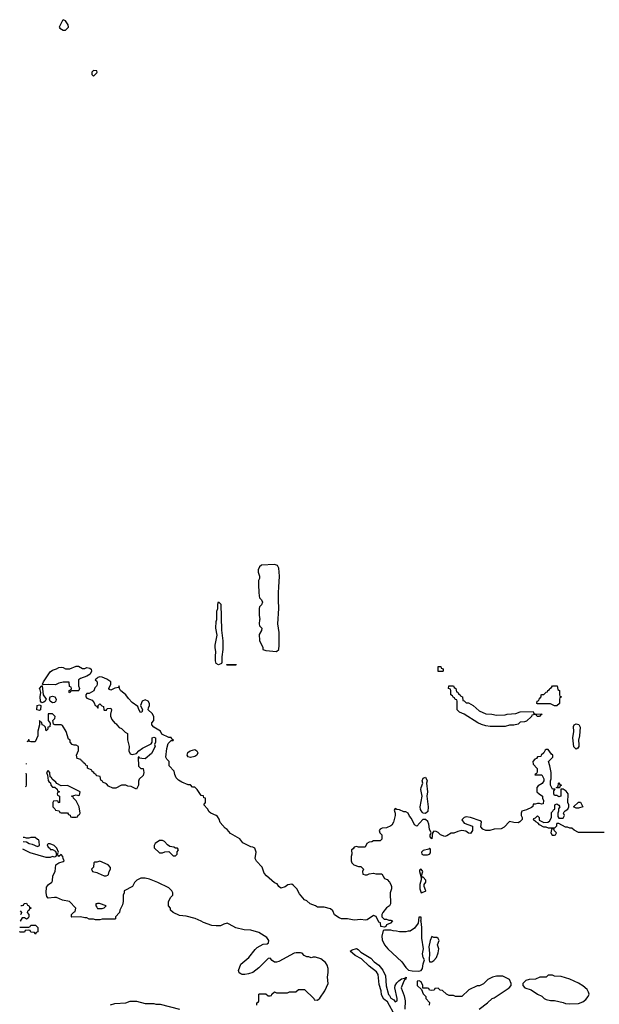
# Model space of a CAD drawing. Header units: inches. Extents: x 2348352 to 2479776, y 460422 to 613655.
# Tile 140 of 256: x 2349286 to 2354664, y 546177 to 555318. Entities that reach past the tile are written whole.
import ezdxf

# ---------------------------------------------------------------- set-up
doc = ezdxf.new("R2010")
doc.units = ezdxf.units.IN
doc.header["$MEASUREMENT"] = 0
for name, color, linetype in [('C3544', 7, 'Continuous'), ('C3545', 7, 'Continuous'), ('C3554', 7, 'Continuous'), ('C3555', 7, 'Continuous')]:
    doc.layers.add(name, color=color, linetype=linetype)

msp = doc.modelspace()

# ---------------------------------------------------------------- linework, layer by layer
at = {"layer": 'C3544', "color": 4, "elevation": 56}
for points in [[(2349890, 549294), (2349910, 549302), (2349937.5, 549297.5), (2349947.5, 549287.5), (2349951, 549270), (2349939.3, 549240.7), (2349910, 549222), (2349850, 549202), (2349832, 549190), (2349832.7, 549132.7), (2349842, 549110), (2349834, 549090), (2349830, 549086), (2349770, 549086), (2349758, 549082), (2349750, 549068), (2349746, 549070), (2349746, 549090), (2349762, 549098), (2349766, 549110), (2349762, 549122), (2349748.4, 549128.4), (2349746, 549166), (2349690, 549168), (2349650, 549158), (2349618, 549142), (2349550, 549147), (2349502, 549142), (2349498, 549150), (2349505.2, 549170), (2349570, 549262.8), (2349590, 549277.3), (2349628, 549290), (2349650, 549302.8), (2349670, 549306.8), (2349690, 549302.8), (2349710, 549291), (2349750, 549291), (2349810, 549316), (2349830, 549314.8), (2349870, 549294.8)], [(2349490, 548975.3), (2349479, 548990), (2349477.2, 549030), (2349482, 549070), (2349476.4, 549096.4), (2349468, 549110), (2349490, 549134), (2349494, 549134), (2349502, 549050), (2349532, 549010), (2349522, 548990), (2349510, 548982)], [(2349470, 548904), (2349446, 548910), (2349448, 548950), (2349470, 548958), (2349482, 548950), (2349478, 548910)], [(2349590, 548975.3), (2349568, 548990), (2349562, 549010), (2349569.4, 549030.6), (2349590, 549038), (2349611.1, 549031.1), (2349624.7, 549010), (2349622, 548990), (2349610, 548978)], [(2349550, 548346), (2349534, 548330), (2349543.6, 548303.6), (2349550, 548254), (2349558, 548238), (2349572.7, 548232.7), (2349574, 548210), (2349590, 548194), (2349612.7, 548192.7), (2349632.7, 548172.7), (2349638, 548158), (2349654, 548150), (2349638, 548142), (2349634, 548130), (2349638, 548118), (2349654, 548110), (2349654, 548050), (2349647.3, 548047.3), (2349642, 548062), (2349630, 548066), (2349598, 548062), (2349594, 548050), (2349594, 548010), (2349612.7, 547992.7), (2349618, 547978), (2349652.7, 547972.7), (2349658, 547958), (2349670, 547954), (2349730, 547954), (2349738, 547938), (2349752.7, 547932.7), (2349758, 547918), (2349770, 547914), (2349810, 547914), (2349822, 547918), (2349828, 547932), (2349842, 547938), (2349846, 547950), (2349838, 548010), (2349810, 548066), (2349786, 548090), (2349782, 548102), (2349766, 548110), (2349810, 548122), (2349830, 548114), (2349842, 548118), (2349846, 548150), (2349730, 548208), (2349670, 548206), (2349630, 548226), (2349620.4, 548240.4), (2349587.3, 548267.3), (2349582, 548282), (2349567.3, 548287.3), (2349566, 548330)]]:
    msp.add_lwpolyline(points, close=True, dxfattribs=at)
for points in [[(2350000, 549135), (2349998, 549130), (2349984, 549116), (2349974, 549086), (2349930, 549062), (2349910, 549062), (2349898, 549050), (2349898, 549030), (2349910, 549018), (2349959, 548999), (2349976.4, 548976.4), (2349986, 548950), (2350000, 548943)], [(2350000, 549202.4), (2349986, 549190), (2350000, 549176)], [(2350000, 548297.6), (2349998, 548298), (2349994, 548310), (2349978, 548318), (2349974, 548330), (2349958, 548338), (2349954, 548350), (2349914, 548370), (2349914, 548390), (2349898, 548398), (2349894, 548410), (2349878, 548418), (2349872, 548432), (2349858, 548438), (2349854, 548450), (2349818, 548458), (2349814, 548490), (2349832.7, 548532.7), (2349831.6, 548571.6), (2349810, 548582), (2349790, 548582), (2349774, 548590), (2349754, 548610), (2349754, 548630), (2349738, 548638), (2349718, 548710), (2349683.6, 548763.6), (2349670, 548772), (2349612.7, 548772.7), (2349598, 548778), (2349594, 548810), (2349612, 548830), (2349614, 548850), (2349590, 548872), (2349550, 548874), (2349548.7, 548810), (2349567.3, 548787.3), (2349566, 548754), (2349546, 548750), (2349546, 548730), (2349530, 548714), (2349524.7, 548750), (2349510, 548764.7), (2349494, 548770), (2349491.6, 548791.6), (2349478, 548798), (2349470, 548812), (2349468.7, 548770), (2349453.6, 548713.6), (2349455.3, 548670), (2349430, 548614), (2349390, 548614), (2349378, 548618), (2349372.7, 548632.7), (2349367.3, 548632.7), (2349362, 548618), (2349352.8, 548614.7)], [(2349345.1, 548412.7), (2349346, 548410), (2349344.9, 548406.7)], [(2349341.7, 548322.2), (2349342, 548322), (2349346, 548310), (2349346, 548210), (2349342, 548198), (2349336.9, 548196.3)], [(2349317.6, 547689.5), (2349350, 547684.7), (2349374, 547670), (2349402.8, 547662.8), (2349450, 547641), (2349468, 547650), (2349467.3, 547687.3), (2349462, 547702), (2349450, 547706), (2349430, 547726)], [(2349430, 547726), (2349390, 547726), (2349370, 547718), (2349350, 547718), (2349330, 547726), (2349319, 547724.6)], [(2350000, 546962), (2349990, 546962), (2349970, 546968), (2349930, 546968), (2349910, 546978), (2349890, 546978), (2349850, 546988), (2349770, 546986), (2349766, 546990), (2349766, 547010), (2349787.3, 547032.7), (2349802, 547038), (2349806, 547070), (2349748, 547130), (2349684.1, 547144.1), (2349627, 547167), (2349610, 547169.5), (2349550, 547162.7), (2349537, 547177), (2349531.6, 547210), (2349534.8, 547265.2), (2349551.9, 547288.1), (2349584, 547310), (2349590, 547322), (2349592, 547370), (2349614, 547410), (2349621.2, 547470), (2349650, 547491.3), (2349690, 547502.8), (2349699, 547510), (2349688, 547530), (2349686, 547550), (2349670, 547566), (2349650, 547548), (2349646, 547550), (2349638, 547570), (2349646, 547590), (2349630, 547626), (2349606, 547650), (2349570, 547666), (2349550, 547666), (2349542, 547658), (2349550, 547634), (2349564.7, 547624.7), (2349570, 547614), (2349590, 547614), (2349618, 547598), (2349626, 547570), (2349622, 547550), (2349610, 547544), (2349590, 547549.2), (2349570, 547539.3), (2349530, 547539), (2349383.2, 547583.2), (2349314.9, 547616.9)], [(2350000, 547497.4), (2349983.6, 547496.4), (2349974, 547490), (2349972, 547450), (2349950.8, 547430), (2349961, 547410), (2350000, 547398.8)], [(2349292, 547014.7), (2349302, 547018), (2349306, 547030), (2349293, 547043)], [(2349295, 547093.5), (2349310, 547094), (2349322, 547098), (2349327.3, 547112.7), (2349350, 547114), (2349358, 547098), (2349370, 547094), (2349378, 547078), (2349392, 547070), (2349378, 547062), (2349370, 547046), (2349358, 547042), (2349354, 547030), (2349371.3, 547011.3), (2349371.1, 546988.9), (2349363.6, 546976.4), (2349350, 546968)], [(2350000, 547110.8), (2349992, 547108), (2349991.3, 547090), (2350000, 547078)], [(2349350, 546968), (2349330, 546978), (2349310, 546978), (2349290, 546948), (2349289.4, 546947.7)], [(2349430, 546828), (2349422, 546842), (2349390, 546846), (2349382, 546862), (2349370, 546866), (2349338, 546862), (2349330, 546846), (2349290, 546846), (2349286, 546850), (2349285.8, 546851.8)], [(2349287.4, 546894), (2349370, 546894), (2349382, 546898), (2349388.4, 546911.6), (2349431.6, 546911.6), (2349454, 546890), (2349454, 546850), (2349438, 546842), (2349430, 546828)]]:
    msp.add_lwpolyline(points, dxfattribs=at)
at = {"layer": 'C3545', "color": 4, "elevation": 64}
msp.add_lwpolyline([(2349690, 555318), (2349682, 555310), (2349652, 555250), (2349659.6, 555239.6), (2349690, 555222), (2349710, 555222), (2349738, 555250), (2349735.3, 555270), (2349710, 555308)], close=True, dxfattribs=at)
msp.add_lwpolyline([(2350000, 554842.3), (2349970, 554846), (2349954, 554830), (2349954, 554810), (2349970, 554794), (2350000, 554824)], dxfattribs=at)
at = {"layer": 'C3554', "color": 4}
for points, elevation in [([(2351505.4, 550000), (2351507.3, 549970), (2351512, 549950), (2351530.9, 549930.9), (2351538, 549910), (2351530, 549886), (2351510, 549866), (2351508.1, 549851.9), (2351507.7, 549790), (2351514, 549750), (2351510, 549746), (2351508.1, 549708.1), (2351512, 549690), (2351531.3, 549670), (2351530, 549646), (2351507.7, 549610), (2351510, 549554), (2351542, 549490), (2351542, 549470), (2351570, 549461), (2351670, 549451), (2351689, 549470), (2351692, 549510), (2351692, 549630), (2351681.2, 549710), (2351691.6, 549850), (2351686.6, 549930), (2351688.1, 550000)], 64), ([(2354710, 547771.3), (2354472.7, 547772.7), (2354430, 547792), (2354410, 547812), (2354390, 547812), (2354370, 547822), (2354350, 547822), (2354290, 547854), (2354270, 547854), (2354266, 547850), (2354266, 547830), (2354247.3, 547812.7), (2354192.7, 547812.7), (2354170, 547822), (2354150, 547822), (2354110, 547842), (2354098, 547858), (2354074, 547870), (2354054, 547890), (2354058, 547902), (2354072.7, 547907.3), (2354090, 547926), (2354106, 547910), (2354107.3, 547887.3), (2354150, 547866), (2354187.3, 547867.3), (2354203.6, 547876.4), (2354222, 547910), (2354222, 547958), (2354234, 547970), (2354238, 547982), (2354252.7, 547987.3), (2354252.7, 548027.3), (2354270, 548038), (2354290, 548026), (2354298, 548010), (2354286, 547990), (2354286, 547970), (2354278, 547950), (2354280.4, 547920.4), (2354290, 547906), (2354330, 547906), (2354342, 547930), (2354332, 547950), (2354338, 547962), (2354346, 547974), (2354371.1, 547988.9), (2354382, 548010), (2354382, 548030), (2354372, 548050), (2354374, 548130), (2354356.9, 548156.9), (2354330, 548174), (2354306, 548174), (2354306, 548110), (2354290, 548102), (2354270, 548114), (2354250, 548114), (2354242, 548130), (2354242, 548158), (2354254, 548174), (2354230, 548174), (2354212, 548210), (2354212, 548250), (2354218, 548270), (2354217.3, 548330), (2354206, 548390), (2354192, 548430), (2354232, 548470), (2354232, 548490), (2354219.6, 548499.6), (2354190, 548542), (2354170, 548542), (2354163.1, 548536.9), (2354148.4, 548511.6), (2354126, 548490), (2354122, 548478), (2354090, 548474), (2354082, 548458), (2354067.3, 548452.7), (2354048, 548430), (2354050, 548406), (2354087.3, 548367.3), (2354087.3, 548332.7), (2354082, 548318), (2354070, 548314), (2354067.3, 548307.3), (2354130, 548306), (2354148, 548270), (2354148, 548250), (2354134.6, 548225.4), (2354096.4, 548203.6), (2354086, 548190), (2354086, 548150), (2354106, 548130), (2354138, 548110), (2354138, 548090), (2354146, 548070), (2354142, 548038), (2354130, 548034), (2354110, 548042), (2354090, 548042), (2354070, 548034), (2354050, 548034), (2354047.3, 548012.7), (2354036.4, 548003.6), (2353990, 547982), (2353946, 547970), (2353938, 547950), (2353938, 547930), (2353948, 547910), (2353947.3, 547892.7), (2353926, 547870), (2353910, 547862), (2353870, 547864.7), (2353830, 547874), (2353780.4, 547819.6), (2353754.6, 547805.4), (2353690, 547802), (2353648.4, 547791.6), (2353610, 547791.3), (2353582, 547802), (2353563.6, 547823.6), (2353572, 547870), (2353559.8, 547879.8), (2353470, 547912), (2353430, 547918), (2353409.1, 547910.9), (2353389, 547890), (2353410, 547858), (2353486, 547830), (2353486, 547790), (2353470, 547762), (2353450, 547764.7), (2353424.7, 547784.7), (2353390, 547791), (2353350, 547782), (2353313.6, 547766.4), (2353290, 547764.7), (2353250, 547741), (2353230, 547736), (2353192, 547750), (2353170, 547771), (2353150, 547781), (2353130, 547784.7), (2353115.3, 547770), (2353110, 547714), (2353094, 547730), (2353094, 547750), (2353102, 547758), (2353104.7, 547770), (2353090, 547802), (2353081.6, 547850), (2353072.3, 547872.3), (2353052.3, 547892.3), (2353026.8, 547893.2), (2352970, 547831.3), (2352950, 547842), (2352922, 547902), (2352903.6, 547923.6), (2352890, 547951.3), (2352870, 547962), (2352850, 547964.7), (2352810, 547981), (2352784.7, 547984.7), (2352770, 547994), (2352762, 547978), (2352769, 547950), (2352768.4, 547928.4), (2352753.2, 547866.8), (2352739, 547841), (2352730, 547832), (2352690, 547814), (2352650, 547812), (2352630, 547802), (2352622, 547790), (2352628.4, 547768.4), (2352646, 547750), (2352646, 547710), (2352630, 547694), (2352570, 547694), (2352554.6, 547685.4), (2352530, 547682), (2352506, 547670), (2352490, 547634), (2352430, 547634), (2352410, 547642), (2352390, 547634), (2352380.4, 547619.6), (2352366, 547610), (2352368, 547570), (2352362, 547550), (2352362, 547510), (2352368, 547490), (2352386, 547470), (2352430, 547455.3), (2352450, 547455.3), (2352470, 547438), (2352475.3, 547430), (2352468, 547410), (2352470, 547386), (2352490, 547378), (2352510, 547378), (2352530, 547388), (2352570, 547395.3), (2352590, 547388), (2352647.3, 547387.3), (2352670, 547346), (2352695.3, 547335.3), (2352718, 547310), (2352728.9, 547288.9), (2352735.3, 547270), (2352735.3, 547250), (2352724, 547210), (2352728, 547110), (2352718, 547090), (2352690, 547072), (2352655.3, 547030), (2352646, 547010), (2352646, 546990), (2352668, 546968), (2352690, 546968), (2352710, 546958), (2352730, 546958), (2352746, 546950), (2352726, 546930), (2352690, 546914), (2352682, 546898), (2352670, 546894), (2352638, 546898), (2352632.7, 546932.7), (2352618, 546938), (2352592.7, 546992.7), (2352570, 547002), (2352510, 546962), (2352490, 546958), (2352450, 546962.8), (2352390, 546958.8), (2352329, 546971), (2352271.6, 546971.6), (2352250, 546978), (2352207.3, 547007.3), (2352190, 547044.7), (2352170, 547062.8), (2352110, 547078.8), (2352050, 547078), (2352030.7, 547090.7), (2351982, 547110), (2351950, 547136), (2351927.5, 547147.5), (2351881.4, 547201.4), (2351856, 547250), (2351823.5, 547283.5), (2351810, 547290.7), (2351772.9, 547287.1), (2351750, 547266.8), (2351710, 547256), (2351691.3, 547270), (2351674.4, 547294.4), (2351650, 547304.7), (2351576, 547370), (2351553.4, 547393.4), (2351534.8, 547450), (2351484.5, 547504.5), (2351471.3, 547530), (2351478.8, 547590), (2351466.4, 547626.4), (2351450, 547636), (2351430, 547638), (2351356.9, 547676.9), (2351330, 547711.3), (2351242, 547762), (2351210, 547798), (2351190.9, 547810.9), (2351144.9, 547864.9), (2351136.4, 547896.4), (2351120.4, 547920.4), (2351110, 547930.7), (2351058, 547950), (2351044.5, 547964.5), (2351030, 547992), (2350994, 548030), (2351011.1, 548048.9), (2351011.3, 548090), (2350994, 548094), (2350990, 548112), (2350970, 548114), (2350932, 548170), (2350910, 548192), (2350890, 548194), (2350870, 548214), (2350850, 548214), (2350790, 548238), (2350758, 548258), (2350738, 548278), (2350724.7, 548310), (2350719.6, 548339.6), (2350674, 548390), (2350671.6, 548431.6), (2350650, 548454), (2350642, 548470), (2350651.6, 548551.6), (2350663.6, 548596.4), (2350690, 548626), (2350710, 548626), (2350712, 548630), (2350698, 548638), (2350690, 548654), (2350670, 548654), (2350604.7, 548684.7), (2350591.1, 548711.1), (2350532, 548750), (2350512, 548770), (2350512, 548790), (2350532, 548810), (2350531.6, 548848.4), (2350516.3, 548876.3), (2350478, 548910), (2350481, 548930), (2350490.7, 548950), (2350490.7, 548970), (2350478.8, 548990), (2350450, 549002), (2350422, 548990), (2350406, 548950), (2350426, 548910), (2350418, 548890), (2350406, 548886), (2350390, 548914), (2350382, 548942), (2350330, 548978), (2350294.4, 549014.4), (2350270, 549051.3), (2350222, 549090), (2350212, 549110), (2350210, 549134), (2350202, 549118), (2350168.4, 549111.6), (2350130, 549094), (2350118, 549098), (2350114, 549110), (2350131.6, 549148.4), (2350132, 549170), (2350095.2, 549195.2), (2350050, 549214), (2350030, 549216), (2350010, 549211.3), (2350000, 549202.4)], 56), ([(2350000, 549176), (2350006, 549170), (2350006, 549150), (2350000, 549135)], 56), ([(2350000, 548943), (2350002, 548942), (2350010, 548926), (2350014, 548930), (2350014, 548950), (2350030, 548966), (2350047.3, 548947.3), (2350062, 548942), (2350066, 548910), (2350070, 548906), (2350091.6, 548908.4), (2350098, 548922), (2350130, 548926), (2350138, 548910), (2350128, 548870), (2350128.4, 548851.6), (2350140.2, 548820.2), (2350170, 548786), (2350182, 548782), (2350186, 548770), (2350210, 548746), (2350230, 548738), (2350263.1, 548703.1), (2350286, 548690), (2350287.3, 548632.7), (2350301.2, 548570), (2350299, 548530), (2350310, 548502), (2350330, 548495.3), (2350370, 548506), (2350391.3, 548530), (2350425.2, 548554.8), (2350505.4, 548594.6), (2350514, 548610), (2350514, 548650), (2350530, 548658), (2350546, 548650), (2350546, 548610), (2350538, 548590), (2350542, 548570), (2350510, 548504.7), (2350450, 548456), (2350418, 548458), (2350402, 548462), (2350390, 548474), (2350386, 548470), (2350388.4, 548388.4), (2350410, 548366), (2350430, 548366), (2350439, 548330), (2350430, 548302), (2350394.6, 548265.4), (2350388.4, 548248.4), (2350388, 548210), (2350370, 548174), (2350319.6, 548199.6), (2350290, 548202), (2350270, 548212), (2350230, 548212), (2350176.4, 548183.6), (2350150, 548182), (2350110, 548202), (2350090, 548222), (2350058, 548238), (2350052, 548252), (2350038, 548258), (2350031.1, 548291.1), (2350000, 548297.6)], 56), ([(2350000, 547398.8), (2350014.6, 547394.6), (2350070, 547370.5), (2350089.4, 547370.6), (2350104.7, 547375.3), (2350110, 547382), (2350115.3, 547410), (2350128, 547430), (2350127.3, 547447.3), (2350106, 547470), (2350030, 547506), (2350010, 547498), (2350000, 547497.4)], 56), ([(2351486, 546170), (2351486, 546190), (2351502, 546198), (2351506, 546210), (2351506, 546270), (2351510, 546274), (2351570, 546274), (2351590, 546254), (2351610, 546254), (2351622, 546258), (2351626, 546270), (2351648.9, 546291.1), (2351670, 546282), (2351770, 546282), (2351790, 546292), (2351847.3, 546292.7), (2351872.7, 546312.7), (2351930, 546314), (2352014, 546230), (2352018, 546218), (2352050, 546214), (2352070, 546234), (2352118, 546302), (2352148.7, 546370), (2352142, 546430), (2352148.9, 546471.1), (2352149, 546510), (2352140.2, 546540.2), (2352124.7, 546564.7), (2352080.2, 546600.2), (2352030, 546615.3), (2352010, 546615.3), (2351990, 546608.7), (2351970, 546618), (2351950, 546618), (2351926, 546630), (2351906, 546650), (2351890, 546655.3), (2351850, 546655.3), (2351834, 546650), (2351690, 546574), (2351670, 546569), (2351650, 546568.7), (2351630, 546582), (2351610, 546604), (2351590, 546602), (2351505.8, 546514.2), (2351450, 546473.2), (2351410, 546459.3), (2351373.6, 546453.6), (2351350, 546453.2), (2351338.6, 546458.6), (2351322, 546470), (2351317.2, 546490), (2351339.3, 546550), (2351413.2, 546610), (2351470, 546686), (2351490, 546702.8), (2351544.8, 546735.2), (2351580.9, 546739.1), (2351594, 546746), (2351597, 546770), (2351578.3, 546798.3), (2351504.7, 546844.7), (2351430, 546864), (2351370, 546869.2), (2351290, 546885.2), (2351230, 546922), (2351210, 546928.7), (2351179.8, 546920.2), (2351150, 546905.2), (2351110, 546904), (2351070, 546909), (2350990, 546935.3), (2350969.1, 546949.1), (2350912.5, 546972.5), (2350830, 546994), (2350770, 547002), (2350708.4, 547028.4), (2350686, 547050), (2350686, 547070), (2350666, 547090), (2350666, 547130), (2350688, 547170), (2350708, 547190), (2350708, 547210), (2350698, 547230), (2350670, 547258), (2350568.9, 547308.9), (2350490, 547338), (2350450, 547348), (2350410, 547348), (2350374, 547330), (2350350, 547306), (2350331.1, 547268.9), (2350254, 547230), (2350254, 547210), (2350246, 547190), (2350246, 547130), (2350241, 547099), (2350216, 547050), (2350211, 547029), (2350174, 546990), (2350174, 546970), (2350170, 546966), (2350050, 546968), (2350030, 546962), (2350000, 546962)], 56), ([(2350000, 547078), (2350007.5, 547067.5), (2350050, 547064.7), (2350070, 547072), (2350088, 547090), (2350027.7, 547112.3), (2350006.8, 547113.2), (2350000, 547110.8)], 56), ([(2352769, 546070), (2352699.3, 546199.3), (2352665.6, 546225.6), (2352643.6, 546263.6), (2352640.1, 546300.1), (2352621.6, 546361.6), (2352613.3, 546453.3), (2352597.4, 546477.4), (2352529.8, 546529.8), (2352457.7, 546597.7), (2352399.5, 546630), (2352353.2, 546670), (2352370, 546682), (2352410, 546694), (2352426, 546686), (2352450, 546662), (2352543.5, 546603.5), (2352576, 546570), (2352618.4, 546538.4), (2352654.6, 546494.6), (2352679.9, 546439.9), (2352686.9, 546346.9), (2352708.7, 546268.7), (2352718.5, 546258.5), (2352730, 546232), (2352756.8, 546216.8), (2352770, 546201), (2352788, 546210), (2352788.7, 546230), (2352766, 546330), (2352769.3, 546350), (2352784.6, 546375.4), (2352804.7, 546395.3), (2352830, 546411.7), (2352859.5, 546420.5), (2352870.8, 546430), (2352870.4, 546410), (2352857.6, 546402.4), (2352842.7, 546377.3), (2352825.3, 546330), (2352853.9, 546253.9), (2352861.5, 546210), (2352860.3, 546130)], 52), ([(2353548, 546130), (2353628, 546190), (2353669.1, 546230.9), (2353690, 546238), (2353828, 546330), (2353846, 546350), (2353846, 546370), (2353830, 546406), (2353770, 546438), (2353710, 546438), (2353674, 546430), (2353630, 546408), (2353590, 546368), (2353551.1, 546348.9), (2353530, 546348), (2353454, 546310), (2353390, 546248), (2353330, 546248), (2353310, 546258), (2353270, 546258), (2353246, 546270), (2353210, 546306), (2353188.4, 546308.4), (2353170, 546326), (2353138, 546322), (2353131.6, 546308.4), (2353110, 546306), (2353087.3, 546307.3), (2353082, 546322), (2353070, 546326), (2353026, 546326), (2353026, 546350), (2353010, 546386), (2352992.9, 546392.9), (2352974, 546390), (2352974, 546350), (2353014, 546314), (2353030, 546274), (2353054, 546250), (2353054, 546230), (2353090, 546194), (2353084.7, 546170)], 56), ([(2350128.4, 546171.6), (2350170, 546184.7), (2350270, 546191.3), (2350310, 546204.7), (2350370, 546204.7), (2350450, 546184.7), (2350530, 546184.7), (2350550, 546178), (2350590, 546178), (2350768, 546132)], 56)]:
    msp.add_lwpolyline(points, dxfattribs=dict(at, elevation=elevation))
at = {"layer": 'C3554', "color": 4, "elevation": 56}
for points in [[(2351130, 549329.3), (2351110, 549342), (2351103.9, 549363.9), (2351101.6, 549410), (2351106, 549450), (2351099.5, 549490), (2351099.5, 549510), (2351117.5, 549602.5), (2351107.3, 549670), (2351109.6, 549730), (2351114, 549750), (2351114.6, 549825.4), (2351124, 549850), (2351124, 549890), (2351130, 549914), (2351150.7, 549890), (2351158.8, 549650), (2351170.2, 549550), (2351170.2, 549469.8), (2351161.4, 549401.4), (2351162, 549350), (2351158, 549342)], [(2351210, 549326), (2351206, 549330), (2351294, 549330), (2351290, 549326)], [(2353170, 549266), (2353170, 549314), (2353192.7, 549312.7), (2353198, 549298), (2353214, 549290), (2353214, 549270), (2353210, 549266)], [(2353430, 548974), (2353450, 548974), (2353494, 548950), (2353550, 548902), (2353612.7, 548872.7), (2353668.4, 548871.6), (2353710, 548862), (2353790, 548864.7), (2353810, 548871.3), (2353890, 548878), (2353930, 548892), (2354050, 548894), (2354058, 548878), (2354070, 548874), (2354134, 548870), (2354118, 548862), (2354110, 548848), (2354088.4, 548848.4), (2354082, 548862), (2354070, 548866), (2354038, 548862), (2354034, 548850), (2353990, 548806), (2353970, 548798), (2353930, 548795.3), (2353910, 548778), (2353870, 548768.7), (2353831.6, 548768.4), (2353790, 548755.3), (2353650, 548755.3), (2353610, 548762), (2353570, 548774), (2353538, 548790), (2353409.4, 548869.4), (2353366, 548890), (2353346, 548910), (2353346, 548990), (2353342, 549002), (2353327.3, 549007.3), (2353322, 549022), (2353307.3, 549027.3), (2353302, 549042), (2353286, 549050), (2353286, 549090), (2353282, 549102), (2353266, 549110), (2353267.3, 549132.7), (2353310, 549132), (2353318, 549118), (2353334, 549110), (2353338, 549078), (2353350, 549074), (2353358, 549058), (2353374, 549050), (2353378, 549038), (2353394, 549030), (2353398, 548998), (2353410, 548994)], [(2354270, 548948), (2354248.4, 548948.4), (2354210, 548966), (2354090, 548966), (2354086, 548970), (2354088.4, 548991.6), (2354102, 548998), (2354106, 549010), (2354126, 549030), (2354126, 549050), (2354130, 549054), (2354150, 549054), (2354170, 549074), (2354182, 549078), (2354186, 549090), (2354202, 549098), (2354206, 549110), (2354222, 549118), (2354230, 549134), (2354272.7, 549132.7), (2354278, 549098), (2354294, 549090), (2354294, 549050), (2354298, 549038), (2354314, 549030), (2354298, 549022), (2354294, 549010), (2354294, 548970)], [(2354450, 548546), (2354426.6, 548566.6), (2354418, 548650), (2354429.3, 548710), (2354424.8, 548755.2), (2354429.6, 548770.4), (2354450, 548780.5), (2354473.9, 548773.9), (2354486, 548750), (2354482, 548670), (2354470.6, 548630), (2354475.5, 548590), (2354473, 548570), (2354464.9, 548555.1)], [(2350870, 548469.2), (2350850, 548475.3), (2350839, 548490), (2350844.5, 548515.5), (2350868, 548530), (2350910, 548542), (2350930, 548530.8), (2350938, 548510), (2350930.3, 548489.7), (2350910, 548478)], [(2353050, 547949.2), (2353030, 547952.3), (2353020.5, 547960.5), (2353005.4, 547985.4), (2353002, 548010), (2353020.9, 548110), (2353009.5, 548170), (2353011.6, 548190), (2353027, 548230), (2353021.6, 548250), (2353030, 548274.8), (2353050, 548286.8), (2353066.7, 548250), (2353060.4, 548230), (2353070.3, 548150), (2353063, 548110), (2353076.4, 548010), (2353071.9, 547968.1)], [(2354266, 548186), (2354266, 548190), (2354282, 548198), (2354286, 548230), (2354290, 548234), (2354298, 548218), (2354312, 548210), (2354298, 548202), (2354294, 548186), (2354290, 548186)], [(2354450, 547998), (2354426, 548010), (2354470, 548054), (2354490, 548054), (2354510, 548008.7), (2354470, 547998)], [(2354230, 547806), (2354222, 547798), (2354214, 547770), (2354226.4, 547746.4), (2354250, 547746), (2354258, 547750), (2354266, 547770), (2354247.3, 547787.3), (2354242, 547802)], [(2350610, 547698), (2350583.6, 547696.4), (2350542, 547670), (2350534, 547650), (2350534, 547630), (2350583.6, 547583.6), (2350610, 547582), (2350632.7, 547592.7), (2350670, 547594), (2350710, 547554), (2350730, 547554), (2350746, 547570), (2350748, 547592), (2350756.4, 547603.6), (2350758, 547610), (2350750, 547626), (2350730, 547626), (2350716.4, 547636.4), (2350680.4, 547640.4), (2350656.4, 547656.4), (2350630, 547688)], [(2353090, 547626), (2353082, 547618), (2353030, 547603.7), (2353014, 547590), (2353016, 547570), (2353030, 547565.3), (2353070, 547565.5), (2353088, 547570), (2353097.2, 547582.8), (2353098, 547618)], [(2353010, 547432.3), (2352996.9, 547423.1), (2352994.8, 547410), (2353010, 547354), (2353018, 547362), (2353014, 547370), (2353025.2, 547410)], [(2353021, 547359), (2353011.1, 547348.9), (2353011.1, 547331.1), (2352999.3, 547290), (2352998, 547250), (2353010, 547212), (2353050, 547227.7), (2353055.3, 547230), (2353039.5, 547270), (2353039.5, 547290), (2353053.2, 547310), (2353054, 547330), (2353030, 547357.2)], [(2353010, 546986), (2352990, 546986), (2352984.7, 546930), (2352950, 546882), (2352910, 546855.3), (2352890, 546855.3), (2352868.9, 546848.9), (2352810, 546848.7), (2352783.6, 546856.4), (2352750, 546858), (2352730, 546866), (2352670, 546866), (2352658, 546862), (2352644.7, 546810), (2352650, 546774), (2352671, 546730), (2352701, 546690), (2352831.3, 546570), (2352870, 546518), (2352894.4, 546494.4), (2352926.5, 546486.5), (2352990, 546485.6), (2353010, 546490.4), (2353023.5, 546510), (2353028.5, 546551.5), (2353040.9, 546590), (2353029.8, 546609.8), (2353024.7, 546644.7), (2353032.3, 546690), (2353017.8, 546790), (2353017.6, 546890), (2353010, 546946), (2353006, 546950), (2353010, 546954)], [(2353110, 546806), (2353096, 546770), (2353083.1, 546710), (2353087.4, 546650), (2353084, 546590), (2353090, 546572), (2353110, 546572), (2353130, 546584.7), (2353154, 546610), (2353170, 546654), (2353174, 546690), (2353162, 546730), (2353178, 546770), (2353170, 546786), (2353156.4, 546796.4), (2353130, 546798)], [(2354230, 546446), (2354190, 546446), (2354170, 546428), (2354112.7, 546427.3), (2354071.1, 546408.9), (2354012.7, 546407.3), (2353983.6, 546396.4), (2353954, 546370), (2353954, 546350), (2353974, 546330), (2354030.9, 546310.9), (2354091.1, 546271.1), (2354130.9, 546250.9), (2354151.1, 546231.1), (2354170, 546222), (2354210, 546211.3), (2354250, 546210.8), (2354330, 546194.8), (2354350, 546184.7), (2354390, 546181), (2354470, 546184.7), (2354510, 546198), (2354540.2, 546219.8), (2354562, 546250), (2354568.7, 546270), (2354564, 546290), (2354552.9, 546312.9), (2354510, 546349), (2354470, 546374), (2354390, 546409), (2354310, 546435.3), (2354250, 546438)]]:
    msp.add_lwpolyline(points, close=True, dxfattribs=at)
at = {"layer": 'C3555', "color": 4, "elevation": 64}
for points in [[(2350000, 554824), (2350006, 554830), (2350002, 554842), (2350000, 554842.3)], [(2351688.1, 550000), (2351689.2, 550050), (2351698, 550150), (2351690, 550226), (2351679, 550250), (2351650, 550260.9), (2351530, 550253.2), (2351510, 550238), (2351498.8, 550210), (2351497.3, 550190), (2351511.3, 550150), (2351511.3, 550130), (2351502.8, 550110), (2351501, 550070), (2351505.4, 550000)]]:
    msp.add_lwpolyline(points, dxfattribs=at)

doc.saveas('drawing.dxf')
